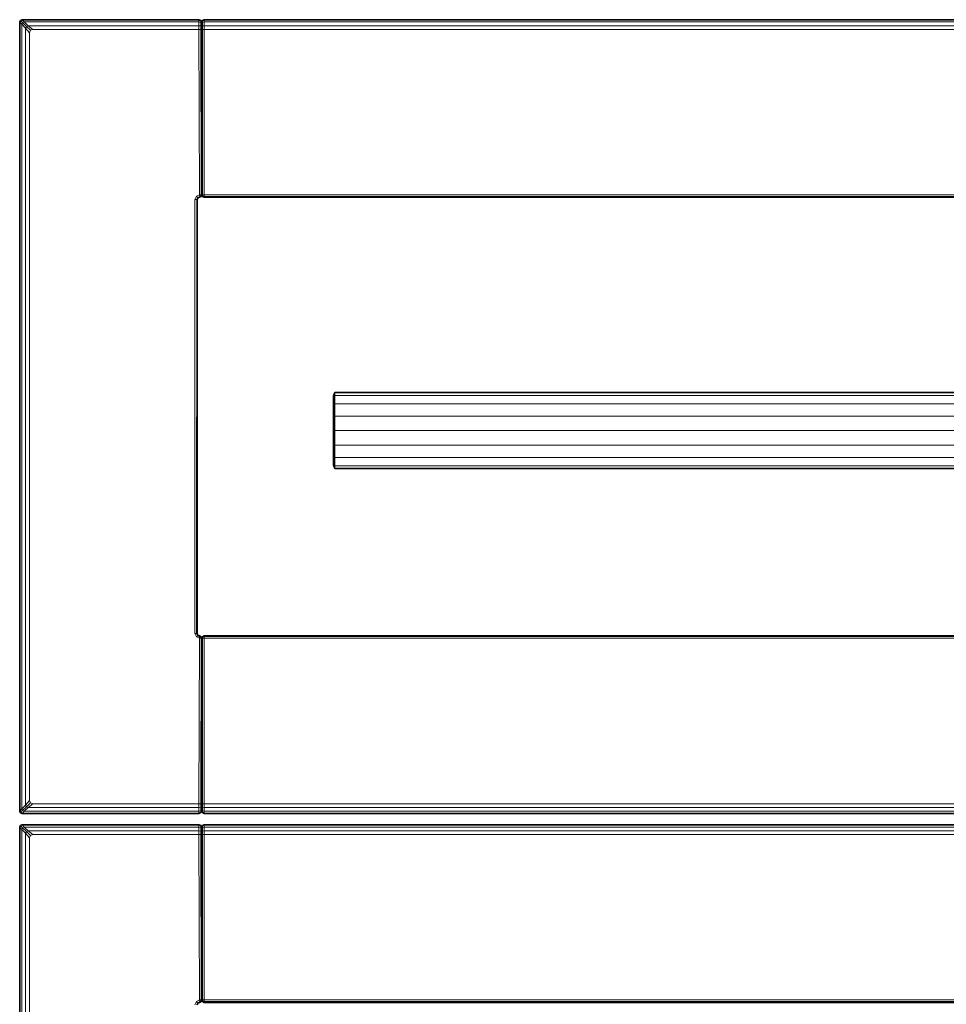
# Model space of a CAD drawing. Header units: inches. Extents: x 1 to 202, y 2 to 86.
# Tile 5 of 17: x 25 to 37, y 24 to 37. Entities that reach past the tile are written whole.
import ezdxf

# ---------------------------------------------------------------- set-up
doc = ezdxf.new("R2010")
doc.units = ezdxf.units.IN
doc.header["$MEASUREMENT"] = 0
doc.layers.add('Default', color=7, linetype='Continuous')

msp = doc.modelspace()

# ---------------------------------------------------------------- linework, layer by layer
at = {"layer": 'Default', "color": 252, "lineweight": 0, "true_color": 0x888888, "transparency": 33554687}
for p, q in [((25.276, 36.859), (25.267, 36.837)), ((25.267, 36.837), (25.267, 26.459)), ((25.267, 26.459), (25.267, 36.837)), ((25.267, 36.837), (25.272, 36.831)), ((25.272, 36.831), (25.272, 26.464)), ((25.298, 36.868), (25.276, 36.859)), ((27.623, 36.868), (25.298, 36.868)), ((25.298, 36.868), (27.623, 36.868)), ((25.304, 36.862), (25.298, 36.868)), ((27.623, 36.862), (25.304, 36.862)), ((27.648, 36.857), (27.623, 36.868)), ((27.623, 36.868), (27.623, 36.862)), ((27.659, 36.837), (27.648, 36.857)), ((27.669, 36.857), (27.659, 36.837)), ((27.694, 36.868), (27.669, 36.857)), ((46.651, 36.868), (27.694, 36.868)), ((27.694, 36.862), (27.694, 36.868)), ((27.694, 36.868), (46.651, 36.868)), ((46.651, 36.862), (27.694, 36.862)), ((25.394, 36.697), (25.407, 36.728)), ((25.394, 26.599), (25.394, 36.697)), ((25.407, 36.728), (25.438, 36.741)), ((25.438, 36.741), (27.623, 36.741)), ((27.623, 36.741), (27.633, 34.563)), ((27.694, 34.563), (27.694, 36.741)), ((27.694, 36.741), (46.651, 36.741)), ((27.59, 34.545), (27.571, 34.501)), ((27.571, 34.501), (27.571, 28.794)), ((27.633, 34.563), (27.59, 34.545)), ((27.593, 28.794), (27.594, 34.501)), ((27.594, 34.501), (27.602, 34.501)), ((27.602, 34.501), (27.607, 34.512)), ((27.602, 34.501), (27.607, 34.512)), ((27.602, 28.794), (27.602, 34.501)), ((27.602, 34.501), (27.602, 28.794)), ((27.602, 28.794), (27.602, 34.501)), ((27.607, 34.512), (27.611, 34.523)), ((27.607, 34.512), (27.611, 34.523)), ((27.611, 34.523), (27.633, 34.532)), ((27.611, 34.523), (27.633, 34.532)), ((27.633, 34.532), (27.651, 34.543)), ((27.633, 34.532), (27.651, 34.543)), ((27.651, 34.547), (27.654, 34.552)), ((27.651, 34.547), (27.654, 34.552)), ((27.651, 34.543), (27.651, 34.547)), ((27.651, 34.543), (27.651, 34.547)), ((27.654, 34.552), (27.655, 34.555)), ((27.654, 34.552), (27.655, 34.555)), ((27.655, 34.555), (27.659, 34.563)), ((27.655, 34.555), (27.659, 34.563)), ((27.659, 34.563), (27.669, 34.543)), ((27.659, 34.563), (27.669, 34.543)), ((27.669, 34.543), (27.694, 34.532)), ((27.669, 34.543), (27.694, 34.532)), ((46.651, 34.563), (27.694, 34.563)), ((27.694, 34.532), (27.694, 34.541)), ((27.694, 34.541), (46.651, 34.541)), ((27.694, 34.532), (46.651, 34.532)), ((46.651, 34.532), (27.694, 34.532)), ((27.694, 34.532), (46.651, 34.532)), ((29.413, 31.963), (29.394, 31.915)), ((29.413, 31.963), (29.394, 31.915)), ((29.394, 31.915), (29.394, 31.881)), ((29.394, 31.915), (29.394, 31.881)), ((29.394, 31.881), (29.394, 31.783)), ((29.394, 31.881), (29.394, 31.783)), ((45.084, 31.963), (29.413, 31.963)), ((45.084, 31.963), (29.413, 31.963)), ((29.394, 31.783), (29.394, 31.636)), ((29.394, 31.783), (29.394, 31.636)), ((29.394, 31.636), (29.394, 31.463)), ((29.394, 31.636), (29.394, 31.463)), ((29.394, 31.463), (29.394, 31.29)), ((29.394, 31.463), (29.394, 31.29)), ((29.394, 31.29), (29.394, 31.143)), ((29.394, 31.29), (29.394, 31.143)), ((29.394, 31.143), (29.394, 31.045)), ((29.394, 31.143), (29.394, 31.045)), ((29.394, 31.045), (29.394, 31.011)), ((29.394, 31.045), (29.394, 31.011)), ((29.394, 31.011), (29.413, 30.963)), ((29.394, 31.011), (29.413, 30.963)), ((29.413, 30.963), (45.084, 30.963)), ((29.413, 30.963), (45.084, 30.963)), ((27.571, 28.794), (27.59, 28.75)), ((27.602, 28.794), (27.593, 28.794)), ((27.607, 28.783), (27.602, 28.794)), ((27.607, 28.783), (27.602, 28.794)), ((27.611, 28.772), (27.607, 28.783)), ((27.611, 28.772), (27.607, 28.783)), ((27.633, 28.763), (27.611, 28.772)), ((27.633, 28.763), (27.611, 28.772)), ((27.651, 28.752), (27.633, 28.763)), ((27.651, 28.752), (27.633, 28.763)), ((27.651, 28.748), (27.651, 28.752)), ((27.651, 28.748), (27.651, 28.752)), ((27.683, 28.758), (27.669, 28.752)), ((27.683, 28.758), (27.669, 28.752)), ((27.669, 28.752), (27.669, 28.748)), ((27.669, 28.752), (27.669, 28.748)), ((27.694, 28.763), (27.683, 28.758)), ((27.694, 28.763), (27.683, 28.758)), ((46.651, 28.763), (27.694, 28.763)), ((27.694, 28.763), (46.651, 28.763)), ((27.694, 28.754), (27.694, 28.763)), ((46.651, 28.763), (27.694, 28.763)), ((46.651, 28.754), (27.694, 28.754)), ((27.59, 28.75), (27.633, 28.732)), ((27.633, 28.732), (27.623, 26.555)), ((27.651, 28.741), (27.651, 28.748)), ((27.651, 28.741), (27.651, 28.748)), ((27.652, 28.739), (27.651, 28.741)), ((27.652, 28.739), (27.651, 28.741)), ((27.654, 28.735), (27.652, 28.739)), ((27.654, 28.735), (27.652, 28.739)), ((27.659, 28.732), (27.654, 28.735)), ((27.659, 28.732), (27.654, 28.735)), ((27.669, 28.748), (27.659, 28.729)), ((27.669, 28.748), (27.659, 28.729)), ((27.659, 28.729), (27.659, 28.732)), ((27.659, 28.729), (27.659, 28.732)), ((27.694, 26.555), (27.694, 28.732)), ((27.694, 28.732), (46.651, 28.732)), ((25.407, 26.567), (25.394, 26.599)), ((25.438, 26.555), (25.407, 26.567)), ((27.623, 26.555), (25.438, 26.555)), ((46.651, 26.555), (27.694, 26.555)), ((25.272, 26.464), (25.267, 26.459)), ((25.267, 26.459), (25.276, 26.436)), ((25.276, 26.436), (25.298, 26.427)), ((25.298, 26.427), (25.304, 26.433)), ((25.298, 26.427), (27.623, 26.427)), ((27.623, 26.427), (25.298, 26.427)), ((25.304, 26.433), (27.623, 26.433)), ((27.623, 26.427), (27.648, 26.438)), ((27.623, 26.433), (27.623, 26.427)), ((27.648, 26.438), (27.659, 26.459)), ((27.659, 26.459), (27.669, 26.438)), ((27.669, 26.438), (27.694, 26.427)), ((27.694, 26.427), (27.694, 26.433)), ((27.694, 26.433), (46.651, 26.433)), ((27.694, 26.427), (46.651, 26.427)), ((46.651, 26.427), (27.694, 26.427)), ((25.276, 26.269), (25.267, 26.247)), ((25.267, 26.247), (25.267, 6.557)), ((25.267, 6.557), (25.267, 26.247)), ((25.267, 26.247), (25.272, 26.241)), ((25.272, 26.241), (25.272, 6.563)), ((25.298, 26.278), (25.276, 26.269)), ((27.623, 26.278), (25.298, 26.278)), ((25.298, 26.278), (27.623, 26.278)), ((25.304, 26.273), (25.298, 26.278)), ((27.623, 26.273), (25.304, 26.273)), ((27.648, 26.268), (27.623, 26.278)), ((27.623, 26.278), (27.623, 26.273)), ((27.656, 26.249), (27.648, 26.268)), ((27.659, 26.247), (27.656, 26.249)), ((27.661, 26.249), (27.659, 26.247)), ((27.669, 26.268), (27.661, 26.249)), ((27.694, 26.278), (27.669, 26.268)), ((46.658, 26.278), (27.694, 26.278)), ((27.694, 26.273), (27.694, 26.278)), ((27.694, 26.278), (46.658, 26.278)), ((46.658, 26.273), (27.694, 26.273)), ((25.394, 26.107), (25.407, 26.138)), ((25.394, 6.698), (25.394, 26.107)), ((25.407, 26.138), (25.438, 26.151)), ((25.438, 26.151), (27.623, 26.151)), ((27.623, 26.151), (27.633, 23.974)), ((27.694, 23.974), (27.694, 26.151)), ((27.694, 26.151), (46.658, 26.151)), ((27.633, 23.974), (27.59, 23.955)), ((27.651, 23.958), (27.654, 23.963)), ((27.654, 23.963), (27.655, 23.966)), ((27.655, 23.966), (27.659, 23.974)), ((27.659, 23.974), (27.669, 23.953)), ((46.658, 23.974), (27.694, 23.974)), ((27.59, 23.955), (27.571, 23.912)), ((27.602, 23.912), (27.607, 23.923)), ((27.607, 23.923), (27.611, 23.934)), ((27.611, 23.934), (27.633, 23.943)), ((27.633, 23.943), (27.651, 23.953)), ((27.651, 23.953), (27.651, 23.958)), ((27.669, 23.953), (27.694, 23.943)), ((27.694, 23.943), (27.694, 23.952)), ((27.694, 23.952), (46.658, 23.952)), ((27.694, 23.943), (46.658, 23.943)), ((46.658, 23.943), (27.694, 23.943))]:
    msp.add_line(p, q, dxfattribs=at).dxf.unprotected_set("ltscale", 0)
at = {"layer": 'Default', "color": 7, "lineweight": 35, "ltscale": 16.555915, "transparency": 33554687}
for p, q in [((25.276, 36.859), (25.267, 36.837)), ((25.267, 36.837), (25.267, 26.459)), ((25.298, 36.868), (25.276, 36.859)), ((27.623, 36.868), (25.298, 36.868)), ((27.623, 36.868), (27.648, 36.857)), ((27.659, 36.837), (27.648, 36.857)), ((27.659, 36.837), (27.654, 36.844)), ((27.669, 36.857), (27.659, 36.837)), ((27.659, 36.837), (27.663, 36.844)), ((27.659, 36.833), (27.659, 36.837)), ((27.669, 36.857), (27.694, 36.868)), ((27.694, 36.868), (46.651, 36.868)), ((27.602, 34.501), (27.607, 34.512)), ((27.602, 28.794), (27.602, 34.501)), ((27.607, 34.512), (27.611, 34.523)), ((27.633, 34.532), (27.611, 34.523)), ((27.633, 34.532), (27.651, 34.543)), ((27.651, 34.547), (27.654, 34.552)), ((27.651, 34.547), (27.651, 34.543)), ((27.654, 34.552), (27.655, 34.555)), ((27.659, 34.566), (27.659, 34.568)), ((27.659, 34.566), (27.659, 34.564)), ((27.661, 34.566), (27.659, 34.566)), ((27.659, 34.564), (27.659, 34.563)), ((27.659, 34.563), (27.669, 34.543)), ((27.669, 34.548), (27.659, 34.563)), ((27.664, 34.565), (27.661, 34.566)), ((27.669, 34.564), (27.664, 34.565)), ((27.669, 34.564), (27.669, 34.556)), ((27.669, 34.556), (27.669, 34.547)), ((27.669, 34.547), (27.669, 34.543)), ((27.669, 34.543), (27.694, 34.532)), ((27.694, 34.532), (46.651, 34.532)), ((29.413, 31.963), (29.394, 31.915)), ((29.394, 31.915), (29.394, 31.881)), ((29.394, 31.881), (29.394, 31.783)), ((45.084, 31.963), (29.413, 31.963)), ((29.394, 31.783), (29.394, 31.636)), ((29.394, 31.636), (29.394, 31.463)), ((29.394, 31.463), (29.394, 31.29)), ((29.394, 31.29), (29.394, 31.143)), ((29.394, 31.143), (29.394, 31.045)), ((29.394, 31.045), (29.394, 31.011)), ((29.394, 31.011), (29.413, 30.963)), ((29.413, 30.963), (45.084, 30.963)), ((27.607, 28.783), (27.602, 28.794)), ((27.611, 28.772), (27.607, 28.783)), ((27.611, 28.772), (27.633, 28.763)), ((27.651, 28.752), (27.633, 28.763)), ((27.651, 28.752), (27.651, 28.748)), ((27.683, 28.758), (27.669, 28.752)), ((27.669, 28.752), (27.669, 28.748)), ((27.683, 28.758), (27.694, 28.763)), ((46.651, 28.763), (27.694, 28.763)), ((27.651, 28.748), (27.651, 28.741)), ((27.652, 28.739), (27.651, 28.741)), ((27.652, 28.739), (27.651, 28.733)), ((27.651, 28.733), (27.651, 28.731)), ((27.652, 28.731), (27.651, 28.731)), ((27.654, 28.735), (27.652, 28.739)), ((27.656, 28.729), (27.652, 28.731)), ((27.656, 28.729), (27.654, 28.735)), ((27.659, 28.732), (27.654, 28.735)), ((27.658, 28.729), (27.656, 28.729)), ((27.659, 28.732), (27.658, 28.729)), ((27.658, 28.729), (27.659, 28.727)), ((27.669, 28.748), (27.659, 28.729)), ((27.659, 28.732), (27.669, 28.748)), ((27.659, 28.729), (27.659, 28.732)), ((27.659, 28.729), (27.661, 28.729)), ((27.661, 28.729), (27.664, 28.73)), ((27.664, 28.73), (27.669, 28.731)), ((27.667, 28.736), (27.669, 28.739)), ((27.669, 28.731), (27.667, 28.736)), ((27.669, 28.739), (27.669, 28.748)), ((25.267, 26.459), (25.276, 26.436)), ((25.276, 26.436), (25.298, 26.427)), ((27.623, 26.427), (25.298, 26.427)), ((27.623, 26.427), (27.648, 26.438)), ((27.648, 26.438), (27.659, 26.459)), ((27.654, 26.451), (27.659, 26.459)), ((27.659, 26.462), (27.659, 26.459)), ((27.659, 26.459), (27.669, 26.438)), ((27.663, 26.451), (27.659, 26.459)), ((27.669, 26.438), (27.694, 26.427)), ((27.694, 26.427), (46.651, 26.427)), ((25.276, 26.269), (25.267, 26.247)), ((25.267, 26.247), (25.267, 6.557)), ((25.298, 26.278), (25.276, 26.269)), ((27.623, 26.278), (25.298, 26.278)), ((27.623, 26.278), (27.648, 26.268)), ((27.656, 26.249), (27.648, 26.268)), ((27.659, 26.247), (27.654, 26.254)), ((27.656, 26.249), (27.659, 26.247)), ((27.659, 26.247), (27.663, 26.254)), ((27.659, 26.247), (27.661, 26.249)), ((27.659, 26.244), (27.659, 26.247)), ((27.669, 26.268), (27.661, 26.249)), ((27.669, 26.268), (27.694, 26.278)), ((27.694, 26.278), (46.658, 26.278)), ((27.651, 23.958), (27.654, 23.963)), ((27.654, 23.963), (27.655, 23.966)), ((27.658, 23.977), (27.659, 23.979)), ((27.658, 23.977), (27.659, 23.974)), ((27.661, 23.976), (27.658, 23.977)), ((27.659, 23.974), (27.669, 23.953)), ((27.669, 23.958), (27.659, 23.974)), ((27.664, 23.976), (27.661, 23.976)), ((27.669, 23.975), (27.664, 23.976)), ((27.669, 23.975), (27.669, 23.966)), ((27.669, 23.966), (27.669, 23.958)), ((27.602, 23.912), (27.607, 23.923)), ((27.607, 23.923), (27.611, 23.934)), ((27.633, 23.943), (27.611, 23.934)), ((27.633, 23.943), (27.651, 23.953)), ((27.651, 23.958), (27.651, 23.953)), ((27.669, 23.958), (27.669, 23.953)), ((27.669, 23.953), (27.694, 23.943)), ((27.694, 23.943), (46.658, 23.943))]:
    msp.add_line(p, q, dxfattribs=at)
at = {"layer": 'Default', "color": 7, "lineweight": 15, "ltscale": 16.555915, "transparency": 33554687}
for p, q in [((25.267, 36.837), (25.272, 36.831)), ((25.282, 36.853), (25.272, 36.831)), ((25.272, 36.831), (25.272, 26.464)), ((25.272, 36.831), (25.296, 36.808)), ((25.282, 36.853), (25.276, 36.859)), ((25.304, 36.862), (25.282, 36.853)), ((25.305, 36.83), (25.282, 36.853)), ((25.305, 36.83), (25.296, 36.808)), ((25.296, 36.808), (25.296, 26.488)), ((25.296, 36.808), (25.345, 36.758)), ((25.304, 36.862), (25.298, 36.868)), ((27.623, 36.862), (25.304, 36.862)), ((25.327, 36.839), (25.304, 36.862)), ((25.327, 36.839), (25.305, 36.83)), ((25.355, 36.78), (25.305, 36.83)), ((27.623, 36.839), (25.327, 36.839)), ((25.377, 36.789), (25.327, 36.839)), ((25.355, 36.78), (25.345, 36.758)), ((25.377, 36.789), (25.355, 36.78)), ((25.407, 36.728), (25.355, 36.78)), ((27.623, 36.789), (25.377, 36.789)), ((25.438, 36.741), (25.377, 36.789)), ((27.623, 36.868), (27.623, 36.862)), ((27.623, 36.862), (27.623, 36.839)), ((27.623, 36.862), (27.648, 36.852)), ((27.623, 36.839), (27.623, 36.789)), ((27.648, 36.831), (27.623, 36.839)), ((27.623, 36.741), (27.623, 36.789)), ((27.623, 36.789), (27.648, 36.785)), ((27.648, 36.857), (27.648, 36.852)), ((27.648, 36.852), (27.648, 36.831)), ((27.659, 36.828), (27.648, 36.852)), ((27.648, 36.831), (27.648, 36.785)), ((27.659, 36.813), (27.648, 36.831)), ((27.648, 36.785), (27.648, 36.74)), ((27.659, 36.775), (27.648, 36.785)), ((27.669, 36.852), (27.659, 36.828)), ((27.659, 36.833), (27.659, 36.828)), ((27.659, 36.813), (27.669, 36.831)), ((27.659, 36.828), (27.659, 36.813)), ((27.659, 36.813), (27.659, 36.775)), ((27.659, 36.775), (27.669, 36.785)), ((27.669, 36.852), (27.694, 36.862)), ((27.669, 36.852), (27.669, 36.857)), ((27.669, 36.831), (27.669, 36.852)), ((27.694, 36.839), (27.669, 36.831)), ((27.669, 36.785), (27.669, 36.831)), ((27.694, 36.789), (27.669, 36.785)), ((27.669, 36.74), (27.669, 36.785)), ((27.694, 36.868), (27.694, 36.862)), ((27.694, 36.862), (27.694, 36.839)), ((27.694, 36.862), (46.651, 36.862)), ((27.694, 36.839), (27.694, 36.789)), ((46.651, 36.839), (27.694, 36.839)), ((27.694, 36.789), (27.694, 36.741)), ((46.651, 36.789), (27.694, 36.789)), ((25.345, 36.758), (25.345, 26.537)), ((25.345, 36.758), (25.394, 36.697)), ((25.394, 36.697), (25.407, 36.728)), ((25.394, 26.599), (25.394, 36.697)), ((25.407, 36.728), (25.438, 36.741)), ((25.438, 36.741), (27.623, 36.741)), ((27.623, 36.741), (27.633, 34.563)), ((27.648, 36.74), (27.623, 36.741)), ((27.648, 36.74), (27.651, 34.564)), ((27.659, 36.739), (27.648, 36.74)), ((27.659, 36.775), (27.659, 36.739)), ((27.659, 36.739), (27.669, 36.74)), ((27.659, 36.739), (27.659, 34.568)), ((27.694, 36.741), (27.669, 36.74)), ((27.669, 36.74), (27.669, 34.564)), ((27.694, 34.563), (27.694, 36.741)), ((27.694, 36.741), (46.651, 36.741)), ((27.59, 34.545), (27.571, 34.501)), ((27.571, 34.501), (27.571, 28.794)), ((27.571, 34.501), (27.594, 34.501)), ((27.633, 34.563), (27.59, 34.545)), ((27.607, 34.527), (27.59, 34.545)), ((27.594, 34.501), (27.593, 28.794)), ((27.594, 34.501), (27.6, 34.514)), ((27.602, 34.501), (27.594, 34.501)), ((27.6, 34.514), (27.607, 34.527)), ((27.634, 34.541), (27.607, 34.527)), ((27.611, 34.523), (27.607, 34.527)), ((27.633, 34.563), (27.651, 34.564)), ((27.634, 34.541), (27.633, 34.563)), ((27.634, 34.541), (27.633, 34.532)), ((27.651, 34.547), (27.634, 34.541)), ((27.651, 34.564), (27.659, 34.566)), ((27.651, 34.564), (27.651, 34.547)), ((27.655, 34.555), (27.659, 34.563)), ((27.661, 34.566), (27.669, 34.547)), ((27.669, 34.556), (27.664, 34.565)), ((27.694, 34.563), (27.669, 34.564)), ((27.694, 34.541), (27.669, 34.547)), ((27.694, 34.541), (27.694, 34.563)), ((27.694, 34.563), (46.651, 34.563)), ((46.651, 34.541), (27.694, 34.541)), ((27.694, 34.532), (27.694, 34.541)), ((29.413, 31.925), (29.394, 31.881)), ((29.413, 31.925), (29.413, 31.963)), ((29.413, 31.925), (29.413, 31.817)), ((45.084, 31.925), (29.413, 31.925)), ((29.413, 31.817), (29.394, 31.783)), ((29.413, 31.817), (29.413, 31.654)), ((45.084, 31.817), (29.413, 31.817)), ((29.413, 31.654), (29.394, 31.636)), ((29.413, 31.654), (29.413, 31.463)), ((45.084, 31.654), (29.413, 31.654)), ((29.413, 31.463), (29.394, 31.463)), ((29.413, 31.463), (29.413, 31.272)), ((45.084, 31.463), (29.413, 31.463)), ((29.413, 31.272), (29.394, 31.29)), ((29.413, 31.272), (29.413, 31.109)), ((45.084, 31.272), (29.413, 31.272)), ((29.413, 31.109), (29.394, 31.143)), ((29.413, 31.109), (29.413, 31.001)), ((45.084, 31.109), (29.413, 31.109)), ((29.413, 31.001), (29.394, 31.045)), ((29.413, 31.001), (29.413, 30.963)), ((45.084, 31.001), (29.413, 31.001)), ((27.571, 28.794), (27.59, 28.75)), ((27.593, 28.794), (27.571, 28.794)), ((27.608, 28.768), (27.59, 28.75)), ((27.593, 28.794), (27.608, 28.768)), ((27.593, 28.794), (27.602, 28.794)), ((27.608, 28.768), (27.609, 28.77)), ((27.62, 28.761), (27.608, 28.768)), ((27.609, 28.77), (27.611, 28.772)), ((27.633, 28.755), (27.62, 28.761)), ((27.633, 28.763), (27.633, 28.755)), ((27.633, 28.755), (27.633, 28.732)), ((27.633, 28.755), (27.651, 28.748)), ((27.669, 28.748), (27.694, 28.754)), ((27.694, 28.754), (27.694, 28.763)), ((46.651, 28.754), (27.694, 28.754)), ((27.694, 28.732), (27.694, 28.754)), ((27.59, 28.75), (27.633, 28.732)), ((27.633, 28.732), (27.623, 26.555)), ((27.633, 28.732), (27.651, 28.731)), ((27.651, 28.731), (27.648, 26.555)), ((27.651, 28.733), (27.652, 28.731)), ((27.659, 28.727), (27.659, 28.729)), ((27.659, 26.556), (27.659, 28.727)), ((27.669, 28.748), (27.661, 28.729)), ((27.664, 28.73), (27.667, 28.736)), ((27.669, 28.731), (27.694, 28.732)), ((27.669, 26.555), (27.669, 28.731)), ((27.694, 28.732), (46.651, 28.732)), ((27.694, 26.555), (27.694, 28.732)), ((25.394, 26.599), (25.345, 26.537)), ((25.355, 26.515), (25.407, 26.567)), ((25.377, 26.506), (25.438, 26.555)), ((25.407, 26.567), (25.394, 26.599)), ((25.438, 26.555), (25.407, 26.567)), ((27.623, 26.555), (25.438, 26.555)), ((27.623, 26.555), (27.623, 26.506)), ((27.648, 26.555), (27.623, 26.555)), ((27.648, 26.555), (27.659, 26.556)), ((27.648, 26.555), (27.648, 26.51)), ((27.659, 26.52), (27.659, 26.556)), ((27.669, 26.555), (27.659, 26.556)), ((27.694, 26.555), (27.669, 26.555)), ((27.669, 26.51), (27.669, 26.555)), ((46.651, 26.555), (27.694, 26.555)), ((27.694, 26.555), (27.694, 26.506)), ((25.272, 26.464), (25.267, 26.459)), ((25.296, 26.488), (25.272, 26.464)), ((25.272, 26.464), (25.282, 26.442)), ((25.276, 26.436), (25.282, 26.442)), ((25.282, 26.442), (25.305, 26.466)), ((25.282, 26.442), (25.304, 26.433)), ((25.345, 26.537), (25.296, 26.488)), ((25.305, 26.466), (25.296, 26.488)), ((25.298, 26.427), (25.304, 26.433)), ((25.304, 26.433), (25.327, 26.456)), ((25.304, 26.433), (27.623, 26.433)), ((25.305, 26.466), (25.355, 26.515)), ((25.327, 26.456), (25.305, 26.466)), ((25.327, 26.456), (25.377, 26.506)), ((25.327, 26.456), (27.623, 26.456)), ((25.345, 26.537), (25.355, 26.515)), ((25.355, 26.515), (25.377, 26.506)), ((27.623, 26.506), (25.377, 26.506)), ((27.623, 26.506), (27.648, 26.51)), ((27.623, 26.456), (27.623, 26.506)), ((27.648, 26.464), (27.623, 26.456)), ((27.623, 26.456), (27.623, 26.433)), ((27.648, 26.443), (27.623, 26.433)), ((27.623, 26.433), (27.623, 26.427)), ((27.659, 26.52), (27.648, 26.51)), ((27.648, 26.51), (27.648, 26.464)), ((27.648, 26.464), (27.659, 26.483)), ((27.648, 26.443), (27.659, 26.467)), ((27.648, 26.464), (27.648, 26.443)), ((27.648, 26.443), (27.648, 26.438)), ((27.659, 26.483), (27.659, 26.52)), ((27.659, 26.52), (27.669, 26.51)), ((27.659, 26.467), (27.659, 26.483)), ((27.669, 26.464), (27.659, 26.483)), ((27.659, 26.462), (27.659, 26.467)), ((27.669, 26.443), (27.659, 26.467)), ((27.669, 26.51), (27.669, 26.464)), ((27.694, 26.506), (27.669, 26.51)), ((27.669, 26.443), (27.669, 26.464)), ((27.669, 26.464), (27.694, 26.456)), ((27.694, 26.433), (27.669, 26.443)), ((27.669, 26.438), (27.669, 26.443)), ((27.694, 26.456), (27.694, 26.506)), ((27.694, 26.506), (46.651, 26.506)), ((27.694, 26.433), (27.694, 26.456)), ((27.694, 26.456), (46.651, 26.456)), ((46.651, 26.433), (27.694, 26.433)), ((27.694, 26.433), (27.694, 26.427)), ((25.267, 26.247), (25.272, 26.241)), ((25.282, 26.263), (25.272, 26.241)), ((25.272, 26.241), (25.272, 6.563)), ((25.272, 26.241), (25.296, 26.218)), ((25.282, 26.263), (25.276, 26.269)), ((25.304, 26.273), (25.282, 26.263)), ((25.305, 26.24), (25.282, 26.263)), ((25.305, 26.24), (25.296, 26.218)), ((25.296, 26.218), (25.296, 6.587)), ((25.296, 26.218), (25.345, 26.168)), ((25.304, 26.273), (25.298, 26.278)), ((27.623, 26.273), (25.304, 26.273)), ((25.327, 26.249), (25.304, 26.273)), ((25.327, 26.249), (25.305, 26.24)), ((25.355, 26.19), (25.305, 26.24)), ((27.623, 26.249), (25.327, 26.249)), ((25.377, 26.199), (25.327, 26.249)), ((25.355, 26.19), (25.345, 26.168)), ((25.345, 26.168), (25.345, 6.636)), ((25.345, 26.168), (25.394, 26.107)), ((25.377, 26.199), (25.355, 26.19)), ((25.407, 26.138), (25.355, 26.19)), ((27.623, 26.199), (25.377, 26.199)), ((25.438, 26.151), (25.377, 26.199)), ((27.623, 26.278), (27.623, 26.273)), ((27.623, 26.273), (27.623, 26.249)), ((27.623, 26.273), (27.648, 26.263)), ((27.623, 26.249), (27.623, 26.199)), ((27.648, 26.242), (27.623, 26.249)), ((27.623, 26.151), (27.623, 26.199)), ((27.623, 26.199), (27.648, 26.195)), ((27.648, 26.268), (27.648, 26.263)), ((27.648, 26.263), (27.648, 26.242)), ((27.656, 26.249), (27.648, 26.263)), ((27.648, 26.242), (27.648, 26.195)), ((27.659, 26.223), (27.648, 26.242)), ((27.648, 26.195), (27.648, 26.151)), ((27.659, 26.186), (27.648, 26.195)), ((27.659, 26.244), (27.659, 26.223)), ((27.659, 26.223), (27.669, 26.242)), ((27.659, 26.223), (27.659, 26.186)), ((27.659, 26.186), (27.669, 26.195)), ((27.659, 26.186), (27.659, 26.15)), ((27.669, 26.263), (27.661, 26.249)), ((27.669, 26.263), (27.694, 26.273)), ((27.669, 26.263), (27.669, 26.268)), ((27.669, 26.242), (27.669, 26.263)), ((27.694, 26.249), (27.669, 26.242)), ((27.669, 26.195), (27.669, 26.242)), ((27.694, 26.199), (27.669, 26.195)), ((27.669, 26.151), (27.669, 26.195)), ((27.694, 26.278), (27.694, 26.273)), ((27.694, 26.273), (27.694, 26.249)), ((27.694, 26.273), (46.658, 26.273)), ((27.694, 26.249), (27.694, 26.199)), ((46.658, 26.249), (27.694, 26.249)), ((27.694, 26.199), (27.694, 26.151)), ((46.658, 26.199), (27.694, 26.199)), ((25.394, 26.107), (25.407, 26.138)), ((25.394, 6.698), (25.394, 26.107)), ((25.407, 26.138), (25.438, 26.151)), ((25.438, 26.151), (27.623, 26.151)), ((27.623, 26.151), (27.633, 23.974)), ((27.648, 26.151), (27.623, 26.151)), ((27.648, 26.151), (27.651, 23.975)), ((27.659, 26.15), (27.648, 26.151)), ((27.659, 26.15), (27.669, 26.151)), ((27.659, 26.15), (27.659, 23.979)), ((27.694, 26.151), (27.669, 26.151)), ((27.669, 26.151), (27.669, 23.975)), ((27.694, 23.974), (27.694, 26.151)), ((27.694, 26.151), (46.658, 26.151)), ((27.633, 23.974), (27.59, 23.955)), ((27.633, 23.974), (27.651, 23.975)), ((27.634, 23.952), (27.633, 23.974)), ((27.651, 23.975), (27.658, 23.977)), ((27.651, 23.975), (27.651, 23.958)), ((27.655, 23.966), (27.659, 23.974)), ((27.661, 23.976), (27.669, 23.958)), ((27.669, 23.966), (27.664, 23.976)), ((27.694, 23.974), (27.669, 23.975)), ((27.694, 23.952), (27.694, 23.974)), ((27.694, 23.974), (46.658, 23.974)), ((27.59, 23.955), (27.571, 23.912)), ((27.607, 23.938), (27.59, 23.955)), ((27.594, 23.911), (27.6, 23.924)), ((27.6, 23.924), (27.607, 23.938)), ((27.634, 23.952), (27.607, 23.938)), ((27.609, 23.936), (27.607, 23.938)), ((27.609, 23.936), (27.611, 23.934)), ((27.634, 23.952), (27.633, 23.943)), ((27.651, 23.958), (27.634, 23.952)), ((27.694, 23.952), (27.669, 23.958)), ((46.658, 23.952), (27.694, 23.952)), ((27.694, 23.943), (27.694, 23.952))]:
    msp.add_line(p, q, dxfattribs=at)
at = {"layer": 'Default', "color": 251, "lineweight": 0, "true_color": 0x5d5d5d, "transparency": 33554687}
for p, q in [((25.272, 26.464), (25.272, 36.831)), ((25.272, 36.831), (25.296, 36.808)), ((25.296, 36.808), (25.296, 26.488)), ((25.304, 36.862), (27.623, 36.862)), ((25.327, 36.839), (25.304, 36.862)), ((27.623, 36.839), (25.327, 36.839)), ((27.623, 36.862), (27.623, 36.839)), ((27.694, 36.839), (27.694, 36.862)), ((27.694, 36.862), (46.651, 36.862)), ((46.651, 36.839), (27.694, 36.839)), ((25.296, 26.488), (25.272, 26.464)), ((25.304, 26.433), (25.327, 26.456)), ((27.623, 26.433), (25.304, 26.433)), ((25.327, 26.456), (27.623, 26.456)), ((27.623, 26.456), (27.623, 26.433)), ((27.694, 26.433), (27.694, 26.456)), ((27.694, 26.456), (46.651, 26.456)), ((46.651, 26.433), (27.694, 26.433)), ((25.272, 6.563), (25.272, 26.241)), ((25.272, 26.241), (25.296, 26.218)), ((25.296, 26.218), (25.296, 6.587)), ((25.304, 26.273), (27.623, 26.273)), ((25.327, 26.249), (25.304, 26.273)), ((27.623, 26.249), (25.327, 26.249)), ((27.623, 26.273), (27.623, 26.249)), ((27.694, 26.249), (27.694, 26.273)), ((27.694, 26.273), (46.658, 26.273)), ((46.658, 26.249), (27.694, 26.249))]:
    msp.add_line(p, q, dxfattribs=at).dxf.unprotected_set("ltscale", 0)
at = {"layer": 'Default', "color": 8, "lineweight": 0, "true_color": 0x787878, "transparency": 33554687}
for p, q in [((25.296, 26.488), (25.296, 36.808)), ((25.296, 36.808), (25.345, 36.758)), ((25.327, 36.839), (27.623, 36.839)), ((25.377, 36.789), (25.327, 36.839)), ((27.623, 36.789), (25.377, 36.789)), ((27.623, 36.839), (27.623, 36.789)), ((27.694, 36.789), (27.694, 36.839)), ((27.694, 36.839), (46.651, 36.839)), ((46.651, 36.789), (27.694, 36.789)), ((25.345, 36.758), (25.345, 26.537)), ((25.345, 26.537), (25.296, 26.488)), ((25.327, 26.456), (25.377, 26.506)), ((27.623, 26.456), (25.327, 26.456)), ((25.377, 26.506), (27.623, 26.506)), ((27.623, 26.506), (27.623, 26.456)), ((27.694, 26.456), (27.694, 26.506)), ((27.694, 26.506), (46.651, 26.506)), ((46.651, 26.456), (27.694, 26.456)), ((25.296, 6.587), (25.296, 26.218)), ((25.296, 26.218), (25.345, 26.168)), ((25.327, 26.249), (27.623, 26.249)), ((25.377, 26.199), (25.327, 26.249)), ((25.345, 26.168), (25.345, 6.636)), ((27.623, 26.199), (25.377, 26.199)), ((27.623, 26.249), (27.623, 26.199)), ((27.694, 26.199), (27.694, 26.249)), ((27.694, 26.249), (46.658, 26.249)), ((46.658, 26.199), (27.694, 26.199))]:
    msp.add_line(p, q, dxfattribs=at).dxf.unprotected_set("ltscale", 0)
at = {"layer": 'Default', "color": 252, "lineweight": 0, "true_color": 0x868686, "transparency": 33554687}
for p, q in [((25.438, 36.741), (25.377, 36.789)), ((25.377, 36.789), (27.623, 36.789)), ((27.623, 36.789), (27.623, 36.741)), ((27.694, 36.741), (27.694, 36.789)), ((27.694, 36.789), (46.651, 36.789)), ((25.345, 26.537), (25.345, 36.758)), ((25.345, 36.758), (25.394, 36.697)), ((25.394, 36.697), (25.394, 26.599)), ((27.623, 36.741), (25.438, 36.741)), ((46.651, 36.741), (27.694, 36.741)), ((25.394, 26.599), (25.345, 26.537)), ((25.377, 26.506), (25.438, 26.555)), ((25.438, 26.555), (27.623, 26.555)), ((27.623, 26.555), (27.623, 26.506)), ((27.694, 26.506), (27.694, 26.555)), ((27.694, 26.555), (46.651, 26.555)), ((27.623, 26.506), (25.377, 26.506)), ((46.651, 26.506), (27.694, 26.506)), ((25.345, 6.636), (25.345, 26.168)), ((25.345, 26.168), (25.394, 26.107)), ((25.438, 26.151), (25.377, 26.199)), ((25.377, 26.199), (27.623, 26.199)), ((27.623, 26.199), (27.623, 26.151)), ((27.694, 26.151), (27.694, 26.199)), ((27.694, 26.199), (46.658, 26.199)), ((25.394, 26.107), (25.394, 6.698)), ((27.623, 26.151), (25.438, 26.151)), ((46.658, 26.151), (27.694, 26.151))]:
    msp.add_line(p, q, dxfattribs=at).dxf.unprotected_set("ltscale", 0)
at = {"layer": 'Default', "color": 8, "lineweight": 0, "transparency": 33554687}
for p, q in [((27.633, 34.563), (27.623, 36.741)), ((27.623, 36.741), (27.648, 36.74)), ((27.648, 36.74), (27.651, 34.564)), ((27.651, 34.564), (27.648, 36.74)), ((27.648, 36.74), (27.659, 36.739)), ((27.659, 36.739), (27.659, 34.568)), ((27.651, 34.564), (27.633, 34.563)), ((27.659, 34.566), (27.651, 34.564)), ((27.659, 34.568), (27.659, 34.566)), ((27.623, 26.555), (27.633, 28.732)), ((27.633, 28.732), (27.651, 28.731)), ((27.651, 28.731), (27.648, 26.555)), ((27.648, 26.555), (27.651, 28.731)), ((27.651, 28.731), (27.652, 28.731)), ((27.652, 28.731), (27.656, 28.729)), ((27.656, 28.729), (27.658, 28.729)), ((27.658, 28.729), (27.659, 28.727)), ((27.659, 28.727), (27.659, 26.556)), ((27.648, 26.555), (27.623, 26.555)), ((27.659, 26.556), (27.648, 26.555)), ((27.633, 23.974), (27.623, 26.151)), ((27.623, 26.151), (27.648, 26.151)), ((27.648, 26.151), (27.651, 23.975)), ((27.651, 23.975), (27.648, 26.151)), ((27.648, 26.151), (27.659, 26.15)), ((27.659, 26.15), (27.659, 23.979)), ((27.651, 23.975), (27.633, 23.974)), ((27.658, 23.977), (27.651, 23.975)), ((27.659, 23.979), (27.658, 23.977))]:
    msp.add_line(p, q, dxfattribs=at).dxf.unprotected_set("ltscale", 0)
at = {"layer": 'Default', "color": 251, "lineweight": 0, "true_color": 0x4c4c4c, "transparency": 33554687}
for p, q in [((27.659, 36.739), (27.669, 36.74)), ((27.659, 34.568), (27.659, 36.739)), ((27.669, 36.74), (27.669, 34.564)), ((27.659, 34.566), (27.659, 34.568)), ((27.661, 34.566), (27.659, 34.566)), ((27.664, 34.565), (27.661, 34.566)), ((27.669, 34.564), (27.664, 34.565))]:
    msp.add_line(p, q, dxfattribs=at).dxf.unprotected_set("ltscale", 0)
at = {"layer": 'Default', "color": 8, "lineweight": 0, "true_color": 0x818181, "transparency": 33554687}
for p, q in [((27.669, 36.74), (27.694, 36.741)), ((27.669, 34.564), (27.669, 36.74)), ((27.694, 36.741), (27.694, 34.563)), ((27.571, 28.794), (27.571, 34.501)), ((27.571, 34.501), (27.594, 34.501)), ((27.594, 34.501), (27.593, 28.794)), ((27.694, 34.563), (27.669, 34.564)), ((27.694, 34.541), (27.694, 34.563)), ((27.694, 34.563), (46.651, 34.563)), ((46.651, 34.541), (27.694, 34.541)), ((27.593, 28.794), (27.571, 28.794)), ((27.694, 28.732), (27.694, 28.754)), ((27.694, 28.754), (46.651, 28.754)), ((27.659, 28.727), (27.659, 28.729)), ((27.659, 28.729), (27.661, 28.729)), ((27.659, 26.556), (27.659, 28.727)), ((27.661, 28.729), (27.664, 28.73)), ((27.664, 28.73), (27.669, 28.731)), ((27.669, 28.731), (27.694, 28.732)), ((27.669, 28.731), (27.669, 26.555)), ((27.669, 26.555), (27.669, 28.731)), ((46.651, 28.732), (27.694, 28.732)), ((27.694, 28.732), (27.694, 26.555)), ((27.669, 26.555), (27.659, 26.556)), ((27.694, 26.555), (27.669, 26.555)), ((27.659, 26.15), (27.669, 26.151)), ((27.659, 23.979), (27.659, 26.15)), ((27.669, 23.975), (27.669, 26.151)), ((27.669, 26.151), (27.694, 26.151)), ((27.669, 26.151), (27.669, 23.975)), ((27.694, 26.151), (27.694, 23.974)), ((27.658, 23.977), (27.659, 23.979)), ((27.661, 23.976), (27.658, 23.977)), ((27.664, 23.976), (27.661, 23.976)), ((27.669, 23.975), (27.664, 23.976)), ((27.694, 23.974), (27.669, 23.975)), ((27.694, 23.952), (27.694, 23.974)), ((27.694, 23.974), (46.658, 23.974)), ((46.658, 23.952), (27.694, 23.952))]:
    msp.add_line(p, q, dxfattribs=at).dxf.unprotected_set("ltscale", 0)
at = {"layer": 'Default', "color": 250, "lineweight": 0, "true_color": 0x414141, "transparency": 33554687}
for p, q in [((29.394, 31.881), (29.413, 31.925)), ((29.394, 31.783), (29.394, 31.881)), ((29.413, 31.925), (29.413, 31.817)), ((29.413, 31.817), (29.394, 31.783)), ((29.394, 31.143), (29.413, 31.109)), ((29.394, 31.045), (29.394, 31.143)), ((29.413, 31.109), (29.413, 31.001)), ((29.413, 31.001), (29.394, 31.045))]:
    msp.add_line(p, q, dxfattribs=at).dxf.unprotected_set("ltscale", 0)
at = {"layer": 'Default', "color": 250, "lineweight": 0, "true_color": 0x3f3f3f, "transparency": 33554687}
for p, q in [((29.413, 31.963), (45.084, 31.963)), ((29.413, 31.925), (29.413, 31.963)), ((45.084, 31.925), (29.413, 31.925)), ((29.413, 30.963), (29.413, 31.001)), ((29.413, 31.001), (45.084, 31.001)), ((45.084, 30.963), (29.413, 30.963))]:
    msp.add_line(p, q, dxfattribs=at).dxf.unprotected_set("ltscale", 0)
at = {"layer": 'Default', "color": 251, "lineweight": 0, "true_color": 0x606060, "transparency": 33554687}
for p, q in [((29.413, 31.817), (29.413, 31.925)), ((29.413, 31.925), (45.084, 31.925)), ((45.084, 31.817), (29.413, 31.817)), ((29.413, 31.001), (29.413, 31.109)), ((29.413, 31.109), (45.084, 31.109)), ((45.084, 31.001), (29.413, 31.001))]:
    msp.add_line(p, q, dxfattribs=at).dxf.unprotected_set("ltscale", 0)
at = {"layer": 'Default', "color": 251, "lineweight": 0, "true_color": 0x4a4a4a, "transparency": 33554687}
for p, q in [((29.394, 31.783), (29.413, 31.817)), ((29.394, 31.636), (29.394, 31.783)), ((29.413, 31.817), (29.413, 31.654)), ((29.413, 31.654), (29.394, 31.636)), ((29.394, 31.29), (29.413, 31.272)), ((29.394, 31.143), (29.394, 31.29)), ((29.413, 31.272), (29.413, 31.109)), ((29.413, 31.109), (29.394, 31.143))]:
    msp.add_line(p, q, dxfattribs=at).dxf.unprotected_set("ltscale", 0)
at = {"layer": 'Default', "color": 8, "lineweight": 0, "true_color": 0x797979, "transparency": 33554687}
for p, q in [((29.413, 31.654), (29.413, 31.817)), ((29.413, 31.817), (45.084, 31.817)), ((45.084, 31.654), (29.413, 31.654)), ((29.413, 31.109), (29.413, 31.272)), ((29.413, 31.272), (45.084, 31.272)), ((45.084, 31.109), (29.413, 31.109))]:
    msp.add_line(p, q, dxfattribs=at).dxf.unprotected_set("ltscale", 0)
at = {"layer": 'Default', "color": 251, "lineweight": 0, "true_color": 0x4f4f4f, "transparency": 33554687}
for p, q in [((29.394, 31.636), (29.413, 31.654)), ((29.394, 31.463), (29.394, 31.636)), ((29.413, 31.654), (29.413, 31.463)), ((29.413, 31.463), (29.394, 31.463)), ((29.394, 31.463), (29.413, 31.463)), ((29.394, 31.29), (29.394, 31.463)), ((29.413, 31.463), (29.413, 31.272)), ((29.413, 31.272), (29.394, 31.29))]:
    msp.add_line(p, q, dxfattribs=at).dxf.unprotected_set("ltscale", 0)
at = {"layer": 'Default', "color": 252, "lineweight": 0, "true_color": 0x878787, "transparency": 33554687}
for p, q in [((29.413, 31.463), (29.413, 31.654)), ((29.413, 31.654), (45.084, 31.654)), ((29.413, 31.272), (29.413, 31.463)), ((29.413, 31.463), (45.084, 31.463)), ((45.084, 31.463), (29.413, 31.463)), ((45.084, 31.272), (29.413, 31.272))]:
    msp.add_line(p, q, dxfattribs=at).dxf.unprotected_set("ltscale", 0)

doc.saveas('drawing.dxf')
